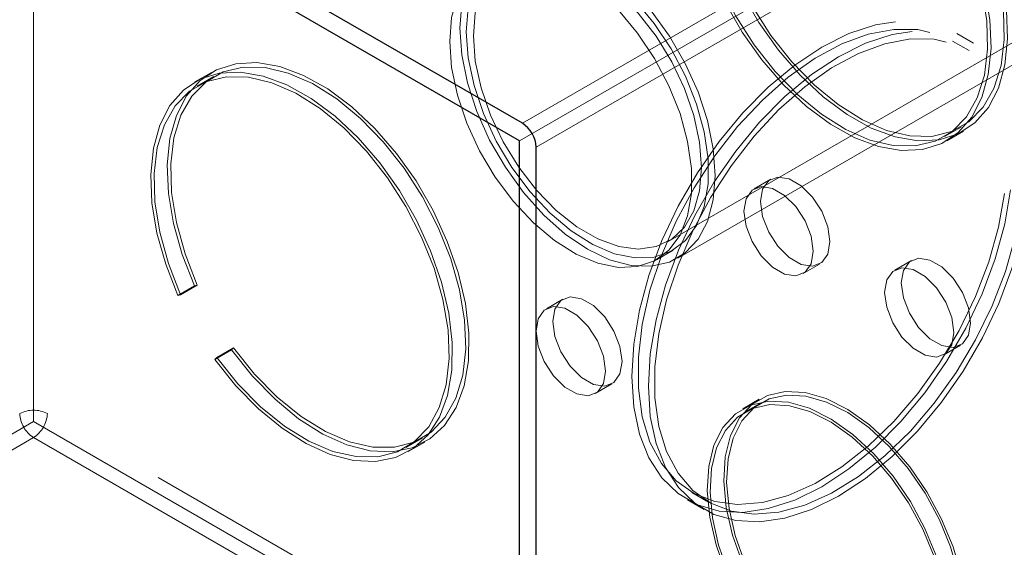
# Model space of a CAD drawing. Header units: inches. Extents: x 3.3 to 19.7, y 2.1 to 14.1.
# Tile 37 of 42: x 17.3037 to 17.3917, y 10.4095 to 10.4567. Entities that reach past the tile are written whole.
import ezdxf

# ---------------------------------------------------------------- set-up
doc = ezdxf.new("R2010")
doc.units = ezdxf.units.IN
doc.header["$MEASUREMENT"] = 0
doc.linetypes.add('HIDDEN', pattern=[0.07500000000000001, 0.05, -0.025])

msp = doc.modelspace()

# ---------------------------------------------------------------- linework, layer by layer
at = {"color": 7, "linetype": 'HIDDEN', "lineweight": 18}
for p, q in [((17.3616608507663, 10.43688487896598), (17.53489256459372, 10.53688941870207)), ((17.36251823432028, 10.43539968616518), (17.5357499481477, 10.53540422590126)), ((17.30495705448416, 10.42079088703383), (17.30495705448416, 10.53167108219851)), ((17.34863619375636, 10.44745325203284), (17.40147186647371, 10.47795463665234)), ((17.34838871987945, 10.44588147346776), (17.40097691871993, 10.47623999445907)), ((17.34987356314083, 10.44531006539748), (17.4027092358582, 10.47581145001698)), ((17.38893970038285, 10.45460757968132), (17.38745485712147, 10.45546476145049)), ((17.38855475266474, 10.45394075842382), (17.38706990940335, 10.45479794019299)), ((17.3208544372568, 10.45199686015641), (17.31936959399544, 10.45113967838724)), ((17.32106440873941, 10.45163313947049), (17.31957956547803, 10.45077595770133)), ((17.38635440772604, 10.44625492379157), (17.38783925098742, 10.44711210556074)), ((17.38656437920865, 10.44589120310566), (17.38804922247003, 10.44674838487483)), ((17.3708251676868, 10.44244660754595), (17.36934032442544, 10.44158942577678)), ((17.36062219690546, 10.43525479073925), (17.36210704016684, 10.43611197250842)), ((17.38339684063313, 10.43518913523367), (17.38191199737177, 10.43433195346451)), ((17.37371473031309, 10.43401191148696), (17.37519957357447, 10.43486909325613)), ((17.31934247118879, 10.4329225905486), (17.31785762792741, 10.43206540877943)), ((17.31958573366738, 10.43297885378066), (17.318100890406, 10.43212167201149)), ((17.31934247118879, 10.4329225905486), (17.31958573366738, 10.43297885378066)), ((17.31785762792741, 10.43206540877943), (17.318100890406, 10.43212167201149)), ((17.35226462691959, 10.43172835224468), (17.35077978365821, 10.43087117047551)), ((17.32265462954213, 10.42718576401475), (17.32116978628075, 10.42632858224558)), ((17.3228249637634, 10.42736834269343), (17.32134012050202, 10.42651116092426)), ((17.3228249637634, 10.42736834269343), (17.32265462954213, 10.42718576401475)), ((17.38628640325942, 10.42675443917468), (17.3877712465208, 10.42761162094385)), ((17.32134012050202, 10.42651116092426), (17.32116978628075, 10.42632858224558)), ((17.35515418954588, 10.42329365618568), (17.35663903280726, 10.42415083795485)), ((17.36980786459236, 10.42277662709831), (17.36832302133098, 10.42191944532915)), ((17.36998284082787, 10.42247352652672), (17.36849799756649, 10.42161634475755)), ((17.4027092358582, 10.36578834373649), (17.30619442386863, 10.42150515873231)), ((17.2523688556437, 10.39043236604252), (17.30495705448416, 10.42079088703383)), ((17.30495705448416, 10.42079088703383), (17.40097691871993, 10.36535979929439)), ((17.25212138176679, 10.38886058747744), (17.30495705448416, 10.41936197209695)), ((17.30495705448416, 10.41936197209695), (17.40147186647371, 10.36364515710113)), ((17.33823203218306, 10.41846543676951), (17.33971687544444, 10.41932261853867)), ((17.33844200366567, 10.4181017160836), (17.33992684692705, 10.41895889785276)), ((17.3637805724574, 10.41445525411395), (17.36526541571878, 10.41359807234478)), ((17.36339562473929, 10.41378843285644), (17.36488046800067, 10.41293125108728))]:
    msp.add_line(p, q, dxfattribs=at)
at = {"color": 7, "linetype": 'Continuous', "lineweight": 25}
for p, q in [((17.34863619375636, 10.44745325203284), (17.26512255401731, 10.49566465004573)), ((17.34838871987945, 10.44588147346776), (17.26512255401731, 10.49395000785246)), ((17.34838871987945, 10.33328663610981), (17.34838871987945, 10.44588147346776)), ((17.34987356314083, 10.33385832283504), (17.34987356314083, 10.44531006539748))]:
    msp.add_line(p, q, dxfattribs=at)
at = {"color": 7, "linetype": 'HIDDEN', "lineweight": 18, "flags": 128}
for points in [[(17.38624903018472, 10.47155948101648), (17.38438541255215, 10.47389819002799), (17.38237106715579, 10.4759640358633), (17.38025769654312, 10.47770399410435), (17.37809954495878, 10.47907340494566), (17.37595200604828, 10.48003711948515), (17.37387020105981, 10.48057040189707), (17.37190756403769, 10.48065956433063), (17.3701144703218, 10.4803023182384), (17.36853694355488, 10.47950783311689), (17.36721547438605, 10.47829650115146), (17.36618398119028, 10.47669941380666), (17.36546893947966, 10.47475756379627), (17.36508870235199, 10.47252079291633), (17.36505302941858, 10.47004651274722), (17.3653628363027, 10.46739823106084), (17.36601017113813, 10.46464392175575), (17.36697841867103, 10.46185428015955), (17.36824272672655, 10.45910090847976), (17.36977064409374, 10.45645447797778), (17.37152295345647, 10.45398291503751), (17.37345467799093, 10.45174965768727), (17.37551623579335, 10.44981202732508), (17.3776547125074, 10.44821975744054), (17.37981521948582, 10.44701371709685), (17.3819423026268, 10.44622486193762), (17.38398136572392, 10.44587343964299), (17.38588007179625, 10.44596847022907), (17.38758968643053, 10.44650751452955), (17.38906632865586, 10.44747673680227), (17.39027209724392, 10.44885125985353), (17.39117604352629, 10.45059580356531), (17.3917549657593, 10.45266559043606), (17.39199400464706, 10.45500749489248), (17.3918870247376, 10.45756140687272), (17.39143677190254, 10.46026177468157), (17.39065480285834, 10.46303928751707), (17.38956118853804, 10.46582265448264)], [(17.38931792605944, 10.46576639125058), (17.39041292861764, 10.46296845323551), (17.39118532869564, 10.46017861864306), (17.39161418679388, 10.45747251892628), (17.39168787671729, 10.45492351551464), (17.39140440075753, 10.452600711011), (17.39077144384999, 10.45056707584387), (17.38980616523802, 10.44887774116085), (17.3885347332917, 10.44757850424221), (17.38699161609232, 10.44670458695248), (17.38521864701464, 10.44627968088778), (17.38326389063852, 10.44631530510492), (17.38118033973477, 10.44681049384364), (17.37902447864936, 10.44775182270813), (17.37685475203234, 10.44911377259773), (17.37472998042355, 10.4508594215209), (17.37270776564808, 10.45294144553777), (17.37084292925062, 10.45530340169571), (17.3691860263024, 10.45788125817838), (17.36778197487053, 10.46060513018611), (17.36666883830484, 10.46340117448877), (17.36587679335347, 10.4661935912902), (17.36542731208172, 10.46890667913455), (17.36533257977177, 10.47146688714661), (17.36559516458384, 10.47380480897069), (17.3662079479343, 10.47585706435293), (17.36715431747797, 10.47756801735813), (17.36840861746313, 10.47889128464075), (17.36993684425, 10.47979099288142), (17.37169756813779, 10.48024275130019), (17.3736430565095, 10.48023431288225), (17.37572056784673, 10.47976590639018), (17.37787378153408, 10.47885023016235), (17.38004432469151, 10.4775121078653), (17.3821733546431, 10.47578781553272), (17.38420315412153, 10.47372409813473), (17.38607869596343, 10.47137690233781)], [(17.38476418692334, 10.47070229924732), (17.38290056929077, 10.47304100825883), (17.38088622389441, 10.47510685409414), (17.37877285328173, 10.47684681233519), (17.3766147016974, 10.47821622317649), (17.37446716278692, 10.47917993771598), (17.37238535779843, 10.4797132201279), (17.37042272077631, 10.47980238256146), (17.36862962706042, 10.47944513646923), (17.3670521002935, 10.47865065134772), (17.36573063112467, 10.47743931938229), (17.3646991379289, 10.47584223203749), (17.36398409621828, 10.4739003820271), (17.36360385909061, 10.47166361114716), (17.3635681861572, 10.46918933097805), (17.36387799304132, 10.46654104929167), (17.36452532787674, 10.46378673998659), (17.36549357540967, 10.46099709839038), (17.36675788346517, 10.4582437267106), (17.36828580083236, 10.45559729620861), (17.37003811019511, 10.45312573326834), (17.37196983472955, 10.4508924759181), (17.37403139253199, 10.44895484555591), (17.37616986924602, 10.44736257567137), (17.37833037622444, 10.44615653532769), (17.38045745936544, 10.44536768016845), (17.38249652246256, 10.44501625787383), (17.38439522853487, 10.4451112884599), (17.38610484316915, 10.44565033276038), (17.38758148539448, 10.4466195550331), (17.38878725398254, 10.44799407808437), (17.38969120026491, 10.44973862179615), (17.39027012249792, 10.45180840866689), (17.39050916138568, 10.45415031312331), (17.39040218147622, 10.45670422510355), (17.38995192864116, 10.4594045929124), (17.38916995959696, 10.4621821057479), (17.38807634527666, 10.46496547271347)], [(17.38783308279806, 10.46490920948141), (17.38892808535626, 10.46211127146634), (17.38970048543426, 10.45932143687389), (17.3901293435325, 10.45661533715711), (17.39020303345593, 10.45406633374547), (17.38991955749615, 10.45174352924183), (17.38928660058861, 10.44970989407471), (17.38832132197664, 10.44802055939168), (17.38704989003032, 10.44672132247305), (17.38550677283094, 10.44584740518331), (17.38373380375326, 10.44542249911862), (17.38177904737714, 10.44545812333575), (17.37969549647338, 10.44595331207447), (17.37753963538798, 10.44689464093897), (17.37536990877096, 10.44825659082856), (17.37324513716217, 10.45000223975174), (17.3712229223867, 10.4520842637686), (17.36935808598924, 10.45444621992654), (17.36770118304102, 10.45702407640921), (17.36629713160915, 10.45974794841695), (17.36518399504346, 10.46254399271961), (17.36439195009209, 10.46533640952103), (17.36394246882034, 10.46804949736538), (17.36384773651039, 10.47060970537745), (17.36411032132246, 10.47294762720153), (17.36472310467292, 10.47499988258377), (17.36566947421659, 10.47671083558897), (17.36692377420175, 10.47803410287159), (17.36845200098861, 10.47893381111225), (17.37021272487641, 10.47938556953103), (17.37215821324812, 10.47937713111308), (17.37423572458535, 10.47890872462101), (17.3763889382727, 10.47799304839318), (17.37855948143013, 10.47665492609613), (17.38068851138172, 10.47493063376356), (17.38271831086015, 10.47286691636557), (17.38459385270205, 10.47051972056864)], [(17.36586037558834, 10.44278660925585), (17.36568705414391, 10.44517433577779), (17.36517235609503, 10.44768962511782), (17.36433192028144, 10.45025605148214), (17.36319128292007, 10.45279563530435), (17.36178510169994, 10.45523121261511), (17.36015610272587, 10.45748877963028), (17.35835378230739, 10.45949974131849), (17.35643290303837, 10.46120299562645), (17.35445182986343, 10.4625467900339), (17.35247075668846, 10.46349029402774), (17.35054987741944, 10.46400483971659), (17.34874755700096, 10.46407479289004), (17.34711855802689, 10.46369802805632), (17.34571237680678, 10.46288599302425), (17.34457173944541, 10.46166336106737), (17.34373130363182, 10.46006728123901), (17.34321660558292, 10.4581462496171), (17.34304328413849, 10.45595863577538), (17.34321660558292, 10.45357090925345), (17.34373130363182, 10.45105561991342), (17.34457173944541, 10.4484891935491), (17.34571237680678, 10.44594960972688), (17.34711855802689, 10.44351403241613), (17.34874755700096, 10.44125646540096), (17.35054987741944, 10.43924550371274), (17.35247075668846, 10.43754224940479), (17.35445182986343, 10.43619845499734), (17.35643290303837, 10.43525495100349), (17.35835378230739, 10.43474040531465), (17.36015610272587, 10.4346704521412), (17.36178510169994, 10.43504721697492), (17.36319128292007, 10.43585925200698), (17.36433192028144, 10.43708188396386), (17.36517235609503, 10.43867796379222), (17.36568705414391, 10.44059899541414), (17.36586037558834, 10.44278660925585)], [(17.3436248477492, 10.45562290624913), (17.34379884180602, 10.4532900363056), (17.34431523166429, 10.45083125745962), (17.34515742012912, 10.44832559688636), (17.34629833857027, 10.44585358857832), (17.34770131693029, 10.4434946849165), (17.34932126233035, 10.4413247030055), (17.35110610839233, 10.4394133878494), (17.35299848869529, 10.43782217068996), (17.35493758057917, 10.43660219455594), (17.3568610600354, 10.43579267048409), (17.35870710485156, 10.43541961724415), (17.36041638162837, 10.43549502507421), (17.3619339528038, 10.43601647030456), (17.36321104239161, 10.43696719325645), (17.36420660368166, 10.43831663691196), (17.36488863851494, 10.44002142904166), (17.36523522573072, 10.4420267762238), (17.36523522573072, 10.44426822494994), (17.36488863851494, 10.44667373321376), (17.36420660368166, 10.44916598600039), (17.36321104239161, 10.45166488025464), (17.3619339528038, 10.45409009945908), (17.36041638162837, 10.45636369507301), (17.35870710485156, 10.45841259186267), (17.3568610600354, 10.46017093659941), (17.35493758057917, 10.46158221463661), (17.35299848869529, 10.46260106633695), (17.35110610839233, 10.46319474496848), (17.34932126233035, 10.46334416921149), (17.34770131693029, 10.46304453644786), (17.34629833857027, 10.46230547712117), (17.34515742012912, 10.46115074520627), (17.34431523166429, 10.45961745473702), (17.34379884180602, 10.4577548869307), (17.3436248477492, 10.45562290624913)], [(17.34214000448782, 10.45476572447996), (17.34231399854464, 10.45243285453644), (17.34283038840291, 10.44997407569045), (17.34367257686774, 10.44746841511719), (17.34481349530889, 10.44499640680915), (17.34621647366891, 10.44263750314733), (17.34783641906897, 10.44046752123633), (17.34962126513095, 10.43855620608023), (17.35151364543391, 10.43696498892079), (17.35345273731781, 10.43574501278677), (17.35537621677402, 10.43493548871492), (17.35722226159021, 10.43456243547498), (17.35893153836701, 10.43463784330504), (17.36044910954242, 10.43515928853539), (17.36172619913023, 10.43611001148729), (17.36272176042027, 10.43745945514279), (17.36340379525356, 10.43916424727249), (17.36375038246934, 10.44116959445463), (17.36375038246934, 10.44341104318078), (17.36340379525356, 10.44581655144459), (17.36272176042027, 10.44830880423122), (17.36172619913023, 10.45080769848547), (17.36044910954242, 10.45323291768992), (17.35893153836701, 10.45550651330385), (17.35722226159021, 10.45755541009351), (17.35537621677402, 10.45931375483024), (17.35345273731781, 10.46072503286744), (17.35151364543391, 10.46174388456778), (17.34962126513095, 10.46233756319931), (17.34783641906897, 10.46248698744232), (17.34621647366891, 10.4621873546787), (17.34481349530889, 10.46144829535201), (17.34367257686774, 10.46029356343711), (17.34283038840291, 10.45876027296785), (17.34231399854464, 10.45689770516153), (17.34214000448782, 10.45476572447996)], [(17.36464775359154, 10.44348664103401), (17.36447414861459, 10.44142341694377), (17.36395924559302, 10.43963089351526), (17.36312057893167, 10.43817011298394), (17.3619867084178, 10.43709082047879), (17.36059624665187, 10.43642977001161), (17.35899654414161, 10.43620947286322), (17.3572420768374, 10.43643743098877), (17.35539259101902, 10.43710588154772), (17.35351106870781, 10.438192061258), (17.35166158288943, 10.4396589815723), (17.34990711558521, 10.4414566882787), (17.34830741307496, 10.44352396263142), (17.34691695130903, 10.44579040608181), (17.34578308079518, 10.44817883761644), (17.34494441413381, 10.45060792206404), (17.34442951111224, 10.45299493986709), (17.34425590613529, 10.45525860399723), (17.34442951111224, 10.45732182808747), (17.34494441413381, 10.45911435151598), (17.34578308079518, 10.46057513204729), (17.34691695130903, 10.46165442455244), (17.34830741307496, 10.46231547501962), (17.34990711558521, 10.46253577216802), (17.35166158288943, 10.46230781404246), (17.35351106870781, 10.46163936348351), (17.35539259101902, 10.46055318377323), (17.3572420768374, 10.45908626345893), (17.35899654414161, 10.45728855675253), (17.36059624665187, 10.45522128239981), (17.3619867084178, 10.45295483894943), (17.36312057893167, 10.45056640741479), (17.36395924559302, 10.4481373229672), (17.36447414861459, 10.44575030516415), (17.36464775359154, 10.44348664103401)], [(17.39225812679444, 10.44148627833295), (17.39173533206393, 10.4384500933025), (17.39088121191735, 10.43533623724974), (17.38971311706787, 10.43220796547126), (17.38825477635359, 10.42912882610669), (17.38653581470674, 10.42616136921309), (17.38459115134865, 10.42336587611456), (17.38246029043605, 10.42079913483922), (17.3801865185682, 10.41851328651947), (17.37781602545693, 10.41655476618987), (17.37539696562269, 10.41496335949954), (17.37297848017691, 10.41377139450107), (17.37060969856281, 10.41300308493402), (17.36833874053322, 10.41267403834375), (17.36621173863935, 10.41279093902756), (17.36427190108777, 10.41335141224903), (17.36255863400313, 10.41434407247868), (17.36110674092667, 10.41574875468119), (17.35994571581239, 10.41753692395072), (17.35909914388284, 10.4196722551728), (17.35858422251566, 10.42211137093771), (17.35841141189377, 10.4248047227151), (17.35858422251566, 10.42769759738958), (17.35909914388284, 10.43073122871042), (17.35994571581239, 10.43384399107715), (17.36110674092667, 10.43697265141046), (17.36255863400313, 10.44005365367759), (17.36427190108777, 10.44302440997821), (17.36621173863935, 10.44582457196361), (17.36833874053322, 10.44839725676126), (17.37060969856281, 10.45069020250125), (17.37297848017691, 10.45265682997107), (17.37539696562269, 10.45425718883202), (17.37781602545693, 10.45545876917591), (17.3801865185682, 10.45623716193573), (17.38246029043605, 10.45657655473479), (17.38459115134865, 10.45647005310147), (17.38653581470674, 10.45591982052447), (17.38825477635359, 10.45493703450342), (17.38971311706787, 10.4535416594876), (17.39088121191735, 10.45176204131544), (17.39173533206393, 10.44963433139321), (17.39225812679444, 10.44720175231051)], [(17.39170763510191, 10.44116848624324), (17.39117490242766, 10.43815794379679), (17.39030754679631, 10.43507237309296), (17.38912399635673, 10.43197733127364), (17.38764939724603, 10.42893857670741), (17.38591507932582, 10.4260206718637), (17.38395789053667, 10.42328561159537), (17.3818194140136, 10.42079150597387), (17.37954508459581, 10.41859134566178), (17.37718322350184, 10.41673187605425), (17.37478401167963, 10.41525260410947), (17.37239842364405, 10.41418495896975), (17.3700771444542, 10.41355162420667), (17.36786949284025, 10.41336605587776), (17.36582237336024, 10.41363219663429), (17.36397927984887, 10.41434439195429), (17.36237937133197, 10.41548751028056), (17.36105664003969, 10.41703726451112), (17.36003918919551, 10.41896072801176), (17.35934863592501, 10.42121703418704), (17.35899965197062, 10.42375824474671), (17.35899965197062, 10.42653036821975), (17.35934863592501, 10.42947450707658), (17.36003918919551, 10.43252810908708), (17.36105664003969, 10.4356262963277), (17.36237937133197, 10.43870324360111), (17.36397927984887, 10.44169357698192), (17.36582237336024, 10.44453376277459), (17.36786949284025, 10.44716345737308), (17.3700771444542, 10.44952678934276), (17.37239842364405, 10.45157354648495), (17.37478401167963, 10.45326024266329), (17.37718322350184, 10.45455104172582), (17.37954508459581, 10.45541851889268), (17.3818194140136, 10.45584424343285), (17.38395789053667, 10.45581917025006), (17.38591507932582, 10.45534383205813), (17.38764939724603, 10.45442832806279), (17.38912399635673, 10.45309210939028), (17.39030754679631, 10.45136356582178), (17.39117490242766, 10.44927942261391), (17.39170763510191, 10.4468839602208)], [(17.39374297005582, 10.44062909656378), (17.39322017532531, 10.43759291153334), (17.39236605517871, 10.43447905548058), (17.39119796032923, 10.4313507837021), (17.38973961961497, 10.42827164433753), (17.38802065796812, 10.42530418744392), (17.38607599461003, 10.42250869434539), (17.38394513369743, 10.41994195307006), (17.38167136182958, 10.41765610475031), (17.37930086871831, 10.4156975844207), (17.37688180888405, 10.41410617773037), (17.37446332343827, 10.4129142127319), (17.37209454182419, 10.41214590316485), (17.3698235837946, 10.41181685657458), (17.36769658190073, 10.41193375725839), (17.36575674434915, 10.41249423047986), (17.36404347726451, 10.41348689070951), (17.36259158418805, 10.41489157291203), (17.36143055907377, 10.41667974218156), (17.36058398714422, 10.41881507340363), (17.36006906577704, 10.42125418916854), (17.35989625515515, 10.42394754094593), (17.36006906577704, 10.42684041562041), (17.36058398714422, 10.42987404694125), (17.36143055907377, 10.43298680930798), (17.36259158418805, 10.43611546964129), (17.36404347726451, 10.43919647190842), (17.36575674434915, 10.44216722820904), (17.36769658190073, 10.44496739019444), (17.3698235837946, 10.44754007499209), (17.37209454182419, 10.44983302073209), (17.37446332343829, 10.4517996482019), (17.37688180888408, 10.45340000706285), (17.37930086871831, 10.45460158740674), (17.38167136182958, 10.45537998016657), (17.38394513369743, 10.45571937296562), (17.38607599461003, 10.4556128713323), (17.38802065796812, 10.4550626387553), (17.38973961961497, 10.45407985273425), (17.39119796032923, 10.45268447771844), (17.39236605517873, 10.45090485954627), (17.39322017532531, 10.44877714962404), (17.39374297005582, 10.44634457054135)], [(17.39319247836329, 10.44031130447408), (17.39265974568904, 10.43730076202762), (17.39179239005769, 10.4342151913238), (17.39060883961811, 10.43112014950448), (17.38913424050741, 10.42808139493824), (17.3873999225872, 10.42516349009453), (17.38544273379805, 10.4224284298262), (17.38330425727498, 10.4199343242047), (17.38102992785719, 10.41773416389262), (17.37866806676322, 10.41587469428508), (17.37626885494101, 10.4143954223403), (17.37388326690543, 10.41332777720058), (17.37156198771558, 10.4126944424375), (17.36935433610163, 10.41250887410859), (17.36730721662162, 10.41277501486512), (17.36546412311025, 10.41348721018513), (17.36386421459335, 10.41463032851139), (17.36254148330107, 10.41618008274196), (17.3615240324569, 10.41810354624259), (17.36083347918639, 10.42035985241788), (17.360484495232, 10.42290106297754), (17.360484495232, 10.42567318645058), (17.36083347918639, 10.42861732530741), (17.3615240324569, 10.43167092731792), (17.36254148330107, 10.43476911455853), (17.36386421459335, 10.43784606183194), (17.36546412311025, 10.44083639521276), (17.36730721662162, 10.44367658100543), (17.36935433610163, 10.44630627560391), (17.37156198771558, 10.44866960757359), (17.37388326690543, 10.45071636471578), (17.37626885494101, 10.45240306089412), (17.37866806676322, 10.45369385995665), (17.38102992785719, 10.45456133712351), (17.38330425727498, 10.45498706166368), (17.38544273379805, 10.45496198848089), (17.3873999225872, 10.45448665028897), (17.38913424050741, 10.45357114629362), (17.39060883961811, 10.45223492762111), (17.39179239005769, 10.45050638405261), (17.39265974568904, 10.44842224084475), (17.39319247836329, 10.44602677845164)], [(17.32265462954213, 10.42718576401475), (17.3245182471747, 10.42484705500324), (17.32653259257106, 10.42278120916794), (17.32864596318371, 10.42104125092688), (17.33080411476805, 10.41967184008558), (17.33295165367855, 10.41870812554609), (17.33503345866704, 10.41817484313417), (17.33699609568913, 10.41808568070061), (17.33878918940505, 10.41844292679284), (17.34036671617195, 10.41923741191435), (17.3416881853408, 10.42044874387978), (17.34271967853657, 10.42204583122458), (17.34343472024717, 10.42398768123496), (17.34381495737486, 10.42622445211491), (17.34385063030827, 10.42869873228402), (17.34354082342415, 10.4313470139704), (17.3428934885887, 10.43410132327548), (17.3419252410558, 10.43689096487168), (17.3406609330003, 10.43964433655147), (17.33913301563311, 10.44229076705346), (17.33738070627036, 10.44476232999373), (17.33544898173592, 10.44699558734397), (17.33338742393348, 10.44893321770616), (17.33124894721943, 10.4505254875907), (17.32908844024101, 10.45173152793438), (17.32696135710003, 10.45252038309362), (17.32492229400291, 10.45287180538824), (17.3230235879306, 10.45277677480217), (17.3213139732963, 10.45223773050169), (17.31983733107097, 10.45126850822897), (17.31863156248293, 10.4498939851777), (17.31772761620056, 10.44814944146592), (17.31714869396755, 10.44607965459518), (17.31690965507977, 10.44373775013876), (17.31701663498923, 10.44118383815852), (17.31746688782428, 10.43848347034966), (17.31824885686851, 10.43570595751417), (17.31934247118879, 10.4329225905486)], [(17.32116978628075, 10.42632858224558), (17.32303340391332, 10.42398987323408), (17.32504774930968, 10.42192402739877), (17.32716111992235, 10.42018406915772), (17.32931927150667, 10.41881465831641), (17.33146681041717, 10.41785094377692), (17.33354861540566, 10.417317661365), (17.33551125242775, 10.41722849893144), (17.33730434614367, 10.41758574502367), (17.33888187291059, 10.41838023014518), (17.34020334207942, 10.41959156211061), (17.34123483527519, 10.42118864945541), (17.34194987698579, 10.4231304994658), (17.34233011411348, 10.42536727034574), (17.34236578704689, 10.42784155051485), (17.34205598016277, 10.43048983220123), (17.34140864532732, 10.43324414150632), (17.34044039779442, 10.43603378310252), (17.33917608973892, 10.43878715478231), (17.33764817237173, 10.44143358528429), (17.33589586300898, 10.44390514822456), (17.33396413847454, 10.4461384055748), (17.3319025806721, 10.44807603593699), (17.32976410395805, 10.44966830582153), (17.32760359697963, 10.45087434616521), (17.32547651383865, 10.45166320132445), (17.32343745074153, 10.45201462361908), (17.32153874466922, 10.451919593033), (17.31982913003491, 10.45138054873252), (17.31835248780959, 10.4504113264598), (17.31714671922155, 10.44903680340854), (17.31624277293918, 10.44729225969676), (17.31566385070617, 10.44522247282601), (17.31542481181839, 10.44288056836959), (17.31553179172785, 10.44032665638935), (17.31598204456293, 10.4376262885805), (17.31676401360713, 10.434848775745), (17.31785762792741, 10.43206540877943)], [(17.31958573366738, 10.43297885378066), (17.31849073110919, 10.43577679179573), (17.31771833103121, 10.43856662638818), (17.31728947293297, 10.44127272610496), (17.31721578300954, 10.4438217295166), (17.31749925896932, 10.44614453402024), (17.31813221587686, 10.44817816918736), (17.31909749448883, 10.44986750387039), (17.32036892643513, 10.45116674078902), (17.32191204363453, 10.45204065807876), (17.32368501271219, 10.45246556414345), (17.32563976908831, 10.45242993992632), (17.32772331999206, 10.4519347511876), (17.32987918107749, 10.4509934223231), (17.33204890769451, 10.44963147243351), (17.33417367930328, 10.44788582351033), (17.33619589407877, 10.44580379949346), (17.3380607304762, 10.44344184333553), (17.33971763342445, 10.44086398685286), (17.3411216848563, 10.43814011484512), (17.34223482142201, 10.43534407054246), (17.34302686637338, 10.43255165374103), (17.34347634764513, 10.42983856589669), (17.34357107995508, 10.42727835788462), (17.34330849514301, 10.42494043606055), (17.34269571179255, 10.4228881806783), (17.34174934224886, 10.42117722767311), (17.34049504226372, 10.41985396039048), (17.33896681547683, 10.41895425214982), (17.33720609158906, 10.41850249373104), (17.33526060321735, 10.41851093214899), (17.3331830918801, 10.41897933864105), (17.33102987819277, 10.41989501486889), (17.32885933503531, 10.42123313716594), (17.32673030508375, 10.42295742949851), (17.3247005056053, 10.4250211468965), (17.3228249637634, 10.42736834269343)], [(17.318100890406, 10.43212167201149), (17.31700588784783, 10.43491961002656), (17.31623348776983, 10.43770944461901), (17.31580462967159, 10.44041554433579), (17.31573093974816, 10.44296454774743), (17.31601441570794, 10.44528735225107), (17.31664737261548, 10.4473209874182), (17.31761265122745, 10.44901032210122), (17.31888408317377, 10.45030955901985), (17.32042720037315, 10.45118347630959), (17.32220016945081, 10.45160838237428), (17.32415492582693, 10.45157275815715), (17.32623847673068, 10.45107756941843), (17.32839433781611, 10.45013624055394), (17.33056406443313, 10.44877429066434), (17.33268883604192, 10.44702864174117), (17.33471105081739, 10.4449466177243), (17.33657588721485, 10.44258466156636), (17.33823279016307, 10.44000680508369), (17.33963684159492, 10.43728293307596), (17.34074997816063, 10.4344868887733), (17.341542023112, 10.43169447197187), (17.34199150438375, 10.42898138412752), (17.3420862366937, 10.42642117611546), (17.34182365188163, 10.42408325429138), (17.34121086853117, 10.42203099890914), (17.3402644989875, 10.42032004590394), (17.33901019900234, 10.41899677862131), (17.33748197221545, 10.41809707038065), (17.33572124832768, 10.41764531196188), (17.33377575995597, 10.41765375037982), (17.33169824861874, 10.41812215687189), (17.32954503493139, 10.41903783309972), (17.32737449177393, 10.42037595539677), (17.32524546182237, 10.42210024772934), (17.32321566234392, 10.42416396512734), (17.32134012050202, 10.42651116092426)], [(17.36991894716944, 10.44044364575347), (17.37010550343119, 10.43911419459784), (17.37064267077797, 10.43772970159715), (17.37146565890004, 10.43645715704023), (17.37247520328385, 10.4354500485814), (17.37354953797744, 10.43482984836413), (17.37455908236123, 10.4346713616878), (17.3753820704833, 10.4349937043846), (17.37591923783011, 10.43575799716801), (17.37610579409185, 10.4368720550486), (17.37591923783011, 10.43820150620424), (17.3753820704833, 10.43958599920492), (17.37455908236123, 10.44085854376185), (17.37354953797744, 10.44186565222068), (17.37247520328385, 10.44248585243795), (17.37146565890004, 10.44264433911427), (17.37064267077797, 10.44232199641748), (17.37010550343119, 10.44155770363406), (17.36991894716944, 10.44044364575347)], [(17.36843410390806, 10.4395864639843), (17.36862066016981, 10.4407005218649), (17.36915782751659, 10.44146481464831), (17.36998081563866, 10.44178715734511), (17.37099036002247, 10.44162867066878), (17.37206469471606, 10.44100847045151), (17.37307423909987, 10.44000136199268), (17.37389722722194, 10.43872881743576), (17.37443439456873, 10.43734432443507), (17.37462095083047, 10.43601487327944), (17.37443439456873, 10.43490081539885), (17.37389722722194, 10.43413652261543), (17.37307423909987, 10.43381417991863), (17.37206469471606, 10.43397266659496), (17.37099036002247, 10.43459286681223), (17.36998081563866, 10.43559997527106), (17.36915782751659, 10.43687251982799), (17.36862066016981, 10.43825701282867), (17.36843410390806, 10.4395864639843)], [(17.38867746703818, 10.42961458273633), (17.38849091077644, 10.43094403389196), (17.38795374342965, 10.43232852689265), (17.38713075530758, 10.43360107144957), (17.38612121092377, 10.4346081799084), (17.38504687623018, 10.43522838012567), (17.38403733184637, 10.435386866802), (17.3832143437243, 10.4350645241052), (17.38267717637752, 10.43430023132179), (17.38249062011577, 10.43318617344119), (17.38267717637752, 10.43185672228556), (17.3832143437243, 10.43047222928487), (17.38403733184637, 10.42919968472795), (17.38504687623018, 10.42819257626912), (17.38612121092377, 10.42757237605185), (17.38713075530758, 10.42741388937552), (17.38795374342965, 10.42773623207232), (17.38849091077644, 10.42850052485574), (17.38867746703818, 10.42961458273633)], [(17.38100577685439, 10.43232899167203), (17.38119233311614, 10.43344304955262), (17.38172950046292, 10.43420734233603), (17.38255248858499, 10.43452968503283), (17.3835620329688, 10.43437119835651), (17.38463636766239, 10.43375099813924), (17.3856459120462, 10.4327438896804), (17.38646890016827, 10.43147134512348), (17.38700606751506, 10.43008685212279), (17.3871926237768, 10.42875740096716), (17.38700606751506, 10.42764334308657), (17.38646890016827, 10.42687905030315), (17.3856459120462, 10.42655670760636), (17.38463636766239, 10.42671519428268), (17.3835620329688, 10.42733539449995), (17.38255248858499, 10.42834250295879), (17.38172950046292, 10.42961504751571), (17.38119233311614, 10.43099954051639), (17.38100577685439, 10.43232899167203)], [(17.35135840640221, 10.42972539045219), (17.35154496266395, 10.42839593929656), (17.35208213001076, 10.42701144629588), (17.35290511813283, 10.42573890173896), (17.35391466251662, 10.42473179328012), (17.35498899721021, 10.42411159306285), (17.35599854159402, 10.42395310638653), (17.35682152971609, 10.42427544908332), (17.35735869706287, 10.42503974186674), (17.35754525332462, 10.42615379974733), (17.35735869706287, 10.42748325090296), (17.35682152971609, 10.42886774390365), (17.35599854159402, 10.43014028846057), (17.35498899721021, 10.43114739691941), (17.35391466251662, 10.43176759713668), (17.35290511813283, 10.431926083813), (17.35208213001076, 10.43160374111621), (17.35154496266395, 10.43083944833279), (17.35135840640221, 10.42972539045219)], [(17.34987356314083, 10.42886820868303), (17.35006011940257, 10.42998226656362), (17.35059728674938, 10.43074655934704), (17.35142027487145, 10.43106890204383), (17.35242981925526, 10.43091041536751), (17.35350415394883, 10.43029021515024), (17.35451369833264, 10.4292831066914), (17.35533668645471, 10.42801056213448), (17.35587385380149, 10.4266260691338), (17.35606041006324, 10.42529661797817), (17.35587385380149, 10.42418256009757), (17.35533668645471, 10.42341826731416), (17.35451369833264, 10.42309592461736), (17.35350415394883, 10.42325441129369), (17.35242981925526, 10.42387461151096), (17.35142027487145, 10.42488171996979), (17.35059728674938, 10.42615426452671), (17.35006011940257, 10.4275387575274), (17.34987356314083, 10.42886820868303)], [(17.38633201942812, 10.39722484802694), (17.38729971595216, 10.3986135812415), (17.38795019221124, 10.40035390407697), (17.38826247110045, 10.40238969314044), (17.38822648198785, 10.40465529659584), (17.38784338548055, 10.40707765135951), (17.38712553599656, 10.40957863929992), (17.38609608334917, 10.41207760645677), (17.38478822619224, 10.4144939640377), (17.38324414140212, 10.41674978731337), (17.38151362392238, 10.41877232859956), (17.37965248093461, 10.42049636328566), (17.37772073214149, 10.42186629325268), (17.37578067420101, 10.4228379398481), (17.37389487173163, 10.4233799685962), (17.37212413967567, 10.42347489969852), (17.37052558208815, 10.42311967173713), (17.36915075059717, 10.42232574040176), (17.3680439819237, 10.42111870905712), (17.36724096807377, 10.41953750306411), (17.36676760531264, 10.41763311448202), (17.36663915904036, 10.4154669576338), (17.3668597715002, 10.41310888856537), (17.36742232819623, 10.41063495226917), (17.36830868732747, 10.40812493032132), (17.36949026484, 10.40565976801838), (17.37092895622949, 10.40331896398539), (17.37257836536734, 10.4011780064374), (17.37438530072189, 10.39930593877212), (17.37629149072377, 10.39776313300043), (17.37823546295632, 10.39659934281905), (17.38015452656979, 10.39585209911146), (17.38198679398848, 10.39554549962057), (17.38367317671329, 10.39568943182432)], [(17.3835312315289, 10.3960054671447), (17.38188339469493, 10.39586482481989), (17.38009300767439, 10.39616441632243), (17.3782178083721, 10.39689458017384), (17.37631826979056, 10.39803176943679), (17.37445564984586, 10.39953931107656), (17.37269001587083, 10.40136858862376), (17.3710783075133, 10.40346060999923), (17.36967250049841, 10.40574790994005), (17.36851793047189, 10.40815672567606), (17.36765183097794, 10.41060937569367), (17.36710213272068, 10.41302676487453), (17.36688656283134, 10.4153309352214), (17.36701207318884, 10.41744757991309), (17.3674746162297, 10.4193084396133), (17.36825927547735, 10.42085350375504), (17.36934074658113, 10.4220329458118), (17.37068415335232, 10.42280873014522), (17.3722461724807, 10.42315583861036), (17.3739764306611, 10.4230630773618), (17.37581912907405, 10.42253343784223), (17.37771484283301, 10.42158400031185), (17.379602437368, 10.42024538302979), (17.38142103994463, 10.4185607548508), (17.3831120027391, 10.41658444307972), (17.38462079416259, 10.41438018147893), (17.38589875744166, 10.41201905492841), (17.38690467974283, 10.40957720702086), (17.38760612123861, 10.40713338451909), (17.38798046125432, 10.4047663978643), (17.38801562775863, 10.40255257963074), (17.3877104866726, 10.40056332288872), (17.3870748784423, 10.39886277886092), (17.38612930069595, 10.39750578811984)], [(17.38484717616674, 10.39636766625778), (17.38581487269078, 10.39775639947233), (17.38646534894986, 10.3994967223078), (17.38677762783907, 10.40153251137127), (17.38674163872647, 10.40379811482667), (17.38635854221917, 10.40622046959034), (17.38564069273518, 10.40872145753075), (17.38461124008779, 10.4112204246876), (17.38330338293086, 10.41363678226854), (17.38175929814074, 10.4158926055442), (17.380028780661, 10.4179151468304), (17.37816763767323, 10.4196391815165), (17.37623588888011, 10.42100911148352), (17.37429583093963, 10.42198075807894), (17.37241002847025, 10.42252278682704), (17.37063929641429, 10.42261771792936), (17.36904073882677, 10.42226248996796), (17.36766590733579, 10.42146855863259), (17.36655913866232, 10.42026152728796), (17.36575612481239, 10.41868032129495), (17.36528276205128, 10.41677593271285), (17.365154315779, 10.41460977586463), (17.36537492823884, 10.4122517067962), (17.36593748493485, 10.4097777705), (17.36682384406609, 10.40726774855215), (17.36800542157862, 10.40480258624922), (17.36944411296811, 10.40246178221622), (17.37109352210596, 10.40032082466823), (17.37290045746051, 10.39844875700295), (17.37480664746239, 10.39690595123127), (17.37675061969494, 10.39574216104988), (17.37866968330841, 10.3949949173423), (17.3805019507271, 10.3946883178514), (17.38218833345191, 10.39483225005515)], [(17.38204638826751, 10.39514828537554), (17.38039855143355, 10.39500764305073), (17.37860816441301, 10.39530723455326), (17.37673296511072, 10.39603739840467), (17.37483342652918, 10.39717458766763), (17.37297080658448, 10.39868212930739), (17.37120517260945, 10.4005114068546), (17.36959346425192, 10.40260342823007), (17.36818765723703, 10.40489072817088), (17.3670330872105, 10.40729954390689), (17.36616698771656, 10.4097521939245), (17.3656172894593, 10.41216958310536), (17.36540171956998, 10.41447375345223), (17.36552722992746, 10.41659039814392), (17.36598977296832, 10.41845125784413), (17.36677443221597, 10.41999632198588), (17.36785590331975, 10.42117576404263), (17.36919931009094, 10.42195154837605), (17.37076132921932, 10.42229865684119), (17.37249158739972, 10.42220589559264), (17.37433428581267, 10.42167625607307), (17.37622999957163, 10.42072681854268), (17.37811759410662, 10.41938820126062), (17.37993619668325, 10.41770357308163), (17.38162715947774, 10.41572726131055), (17.38313595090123, 10.41352299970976), (17.3844139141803, 10.41116187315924), (17.38541983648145, 10.40872002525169), (17.38612127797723, 10.40627620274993), (17.38649561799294, 10.40390921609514), (17.38653078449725, 10.40169539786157), (17.38622564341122, 10.39970614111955), (17.38559003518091, 10.39800559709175), (17.38464445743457, 10.39664860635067)]]:
    msp.add_lwpolyline(points, dxfattribs=at)
at = {"color": 7, "linetype": 'Continuous', "lineweight": 25}
msp.add_arc((17.3471870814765, 10.44518781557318), 0.002689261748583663, 2.60547848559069, 57.39452166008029, dxfattribs=at)
at = {"color": 7, "linetype": 'HIDDEN', "lineweight": 18}
for centre, radius, start, end in [((17.30495705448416, 10.41911704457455), 0.002689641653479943, 62.60967223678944, 117.3903277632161), ((17.30640616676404, 10.42162740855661), 0.002689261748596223, 182.605478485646, 237.3945216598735), ((17.30350794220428, 10.42162740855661), 0.00268926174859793, 302.605478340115, 357.3945215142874)]:
    msp.add_arc(centre, radius, start, end, dxfattribs=at)

doc.saveas('drawing.dxf')
